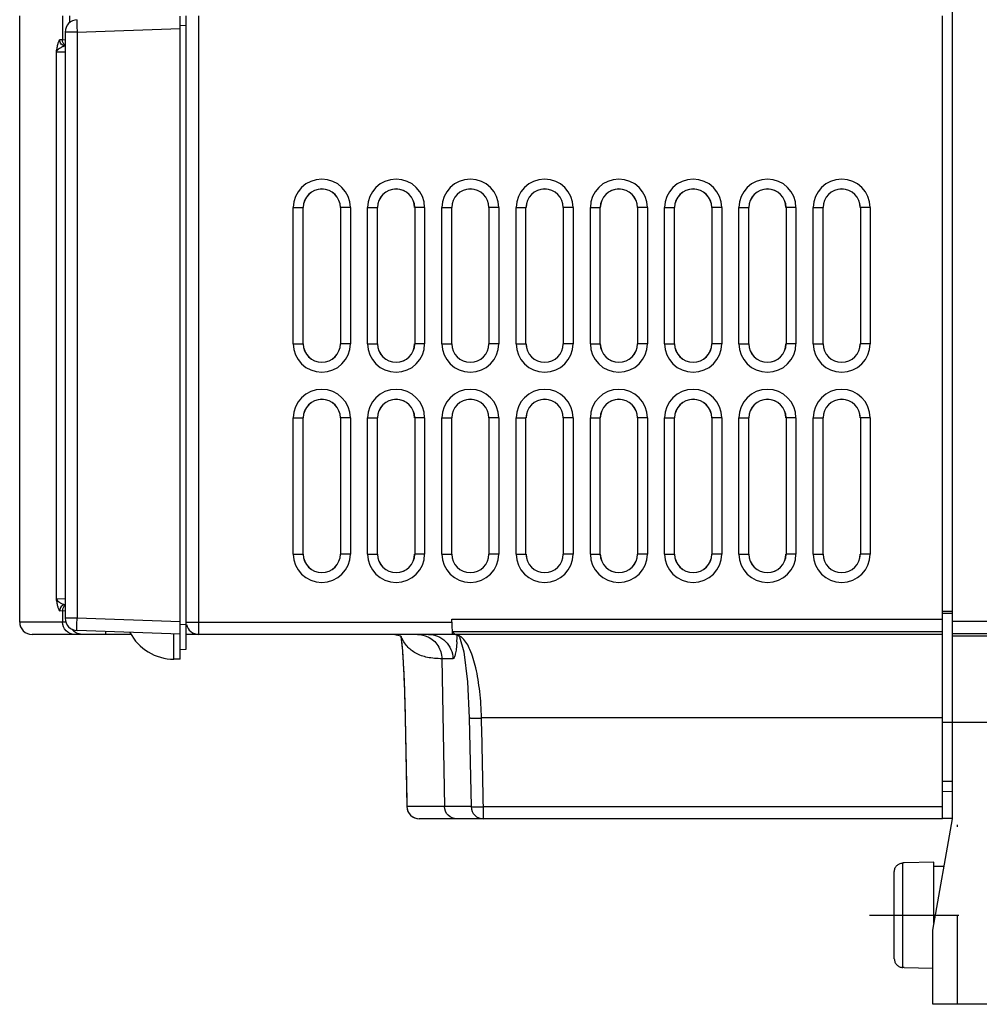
# Model space of a CAD drawing. Header units: millimetres. Extents: x 0 to 1300, y 0 to 1100.
# Tile 28 of 35: x 765 to 842, y 375 to 455. Entities that reach past the tile are written whole.
import ezdxf

# ---------------------------------------------------------------- set-up
doc = ezdxf.new("R2010")
doc.units = ezdxf.units.MM
doc.header["$LTSCALE"] = 71.703704
doc.linetypes.add('CENTER', pattern=[0.6, 0.375, -0.075, 0.075, -0.075])
doc.linetypes.add('HIDDEN', pattern=[0.2, 0.1, -0.1])
doc.layers.add('002_AXIS', color=7, linetype='CONTINUOUS')
doc.layers.add('00_COMPONENTS', color=7, linetype='CONTINUOUS')

msp = doc.modelspace()

# ---------------------------------------------------------------- linework, layer by layer
at = {"layer": '002_AXIS', "color": 7, "linetype": 'CENTER'}
msp.add_line((833.373, 382.19), (840.573, 382.19), dxfattribs=at)
at = {"layer": '00_COMPONENTS', "color": 7, "linetype": 'CONTINUOUS'}
for p, q in [((840.073, 389.99), (840.073, 684.99)), ((764.715, 405.89), (764.715, 454.89)), ((777.675, 402.89), (777.675, 454.872)), ((778.175, 403.69), (778.175, 454.89)), ((839.273, 389.99), (839.273, 454.89)), ((778.175, 454.09), (777.675, 454.103)), ((768.387, 453.582), (768.387, 406.197)), ((840.073, 406.743), (839.273, 406.743)), ((799.631, 405.89), (799.631, 406.122)), ((777.675, 404.907), (769.352, 405.198)), ((778.175, 405.69), (777.675, 405.677)), ((773.756, 404.89), (765.715, 404.89)), ((799.897, 404.89), (778.175, 404.89)), ((795.025, 404.89), (795.48, 404.779)), ((795.48, 404.779), (795.565, 404.719)), ((799.898, 404.89), (799.664, 405.122)), ((799.919, 404.885), (799.898, 404.89)), ((799.925, 404.885), (799.919, 404.885)), ((799.924, 404.885), (800.073, 404.846)), ((777.675, 403.677), (778.175, 403.69)), ((777.675, 402.89), (777.175, 402.89)), ((795.859, 398.149), (795.998, 390.97)), ((801.025, 398.147), (801.181, 390.968)), ((840.073, 392.99), (839.273, 392.99)), ((839.273, 392.204), (840.073, 392.225)), ((839.275, 390.047), (840.074, 390.026)), ((839.273, 389.99), (796.997, 389.99)), ((838.473, 380.99), (840.073, 389.99)), ((836.173, 386.416), (836.058, 386.414)), ((838.573, 386.49), (836.173, 386.435)), ((836.173, 386.416), (836.173, 386.435)), ((838.573, 381.552), (838.573, 386.49)), ((839.389, 386.14), (838.573, 386.14)), ((835.373, 378.669), (835.373, 385.71)), ((838.473, 374.99), (838.473, 380.99)), ((836.173, 377.963), (836.058, 377.966)), ((836.173, 377.944), (836.173, 377.963)), ((838.473, 377.892), (836.173, 377.944)), ((852.363, 374.99), (838.473, 374.99))]:
    msp.add_line(p, q, dxfattribs=at)
at = {"layer": '00_COMPONENTS', "color": 9, "linetype": 'CONTINUOUS'}
for p, q in [((768.167, 454.89), (768.167, 452.942)), ((768.777, 454.367), (768.777, 454.89)), ((779.175, 404.89), (779.175, 454.89)), ((769.352, 453.582), (777.675, 453.873)), ((768.167, 452.942), (767.948, 452.946)), ((768.387, 452.938), (768.167, 452.942)), ((769.352, 453.582), (768.387, 453.582)), ((769.352, 453.582), (769.352, 406.197)), ((767.659, 451.968), (767.659, 407.772)), ((768.383, 451.952), (767.659, 451.968)), ((786.818, 439.39), (787.618, 439.39)), ((786.818, 428.39), (786.818, 439.39)), ((787.618, 428.39), (787.618, 439.39)), ((791.429, 439.39), (790.629, 439.39)), ((790.629, 439.39), (790.629, 428.39)), ((791.429, 439.39), (791.429, 428.39)), ((792.818, 439.39), (793.618, 439.39)), ((792.818, 428.39), (792.818, 439.39)), ((793.618, 428.39), (793.618, 439.39)), ((797.429, 439.39), (796.629, 439.39)), ((796.629, 439.39), (796.629, 428.39)), ((797.429, 439.39), (797.429, 428.39)), ((798.818, 439.39), (799.618, 439.39)), ((798.818, 428.39), (798.818, 439.39)), ((799.618, 428.39), (799.618, 439.39)), ((803.429, 439.39), (802.629, 439.39)), ((802.629, 439.39), (802.629, 428.39)), ((803.429, 439.39), (803.429, 428.39)), ((804.818, 439.39), (805.618, 439.39)), ((804.818, 428.39), (804.818, 439.39)), ((805.618, 428.39), (805.618, 439.39)), ((809.429, 439.39), (808.629, 439.39)), ((808.629, 439.39), (808.629, 428.39)), ((809.429, 439.39), (809.429, 428.39)), ((810.818, 439.39), (811.618, 439.39)), ((810.818, 428.39), (810.818, 439.39)), ((811.618, 428.39), (811.618, 439.39)), ((815.429, 439.39), (814.629, 439.39)), ((814.629, 439.39), (814.629, 428.39)), ((815.429, 439.39), (815.429, 428.39)), ((816.818, 439.39), (817.618, 439.39)), ((816.818, 428.39), (816.818, 439.39)), ((817.618, 428.39), (817.618, 439.39)), ((821.429, 439.39), (820.629, 439.39)), ((820.629, 439.39), (820.629, 428.39)), ((821.429, 439.39), (821.429, 428.39)), ((822.818, 439.39), (823.618, 439.39)), ((822.818, 428.39), (822.818, 439.39)), ((823.618, 428.39), (823.618, 439.39)), ((827.429, 439.39), (826.629, 439.39)), ((826.629, 439.39), (826.629, 428.39)), ((827.429, 439.39), (827.429, 428.39)), ((828.818, 439.39), (829.618, 439.39)), ((828.818, 428.39), (828.818, 439.39)), ((829.618, 428.39), (829.618, 439.39)), ((833.429, 439.39), (832.629, 439.39)), ((832.629, 439.39), (832.629, 428.39)), ((833.429, 439.39), (833.429, 428.39)), ((786.818, 428.39), (787.618, 428.39)), ((791.429, 428.39), (790.629, 428.39)), ((792.818, 428.39), (793.618, 428.39)), ((797.429, 428.39), (796.629, 428.39)), ((798.818, 428.39), (799.618, 428.39)), ((803.429, 428.39), (802.629, 428.39)), ((804.818, 428.39), (805.618, 428.39)), ((809.429, 428.39), (808.629, 428.39)), ((810.818, 428.39), (811.618, 428.39)), ((815.429, 428.39), (814.629, 428.39)), ((816.818, 428.39), (817.618, 428.39)), ((821.429, 428.39), (820.629, 428.39)), ((822.818, 428.39), (823.618, 428.39)), ((827.429, 428.39), (826.629, 428.39)), ((828.818, 428.39), (829.618, 428.39)), ((833.429, 428.39), (832.629, 428.39)), ((786.818, 422.39), (787.618, 422.39)), ((786.818, 411.39), (786.818, 422.39)), ((787.618, 411.39), (787.618, 422.39)), ((791.429, 422.39), (790.629, 422.39)), ((790.629, 422.39), (790.629, 411.39)), ((791.429, 422.39), (791.429, 411.39)), ((792.818, 422.39), (793.618, 422.39)), ((792.818, 411.39), (792.818, 422.39)), ((793.618, 411.39), (793.618, 422.39)), ((797.429, 422.39), (796.629, 422.39)), ((796.629, 422.39), (796.629, 411.39)), ((797.429, 422.39), (797.429, 411.39)), ((798.818, 422.39), (799.618, 422.39)), ((798.818, 411.39), (798.818, 422.39)), ((799.618, 411.39), (799.618, 422.39)), ((803.429, 422.39), (802.629, 422.39)), ((802.629, 422.39), (802.629, 411.39)), ((803.429, 422.39), (803.429, 411.39)), ((804.818, 422.39), (805.618, 422.39)), ((804.818, 411.39), (804.818, 422.39)), ((805.618, 411.39), (805.618, 422.39)), ((809.429, 422.39), (808.629, 422.39)), ((808.629, 422.39), (808.629, 411.39)), ((809.429, 422.39), (809.429, 411.39)), ((810.818, 422.39), (811.618, 422.39)), ((810.818, 411.39), (810.818, 422.39)), ((811.618, 411.39), (811.618, 422.39)), ((815.429, 422.39), (814.629, 422.39)), ((814.629, 422.39), (814.629, 411.39)), ((815.429, 422.39), (815.429, 411.39)), ((816.818, 422.39), (817.618, 422.39)), ((816.818, 411.39), (816.818, 422.39)), ((817.618, 411.39), (817.618, 422.39)), ((821.429, 422.39), (820.629, 422.39)), ((820.629, 422.39), (820.629, 411.39)), ((821.429, 422.39), (821.429, 411.39)), ((822.818, 422.39), (823.618, 422.39)), ((822.818, 411.39), (822.818, 422.39)), ((823.618, 411.39), (823.618, 422.39)), ((827.429, 422.39), (826.629, 422.39)), ((826.629, 422.39), (826.629, 411.39)), ((827.429, 422.39), (827.429, 411.39)), ((828.818, 422.39), (829.618, 422.39)), ((828.818, 411.39), (828.818, 422.39)), ((829.618, 411.39), (829.618, 422.39)), ((833.429, 422.39), (832.629, 422.39)), ((832.629, 422.39), (832.629, 411.39)), ((833.429, 422.39), (833.429, 411.39)), ((786.818, 411.39), (787.618, 411.39)), ((791.429, 411.39), (790.629, 411.39)), ((792.818, 411.39), (793.618, 411.39)), ((797.429, 411.39), (796.629, 411.39)), ((798.818, 411.39), (799.618, 411.39)), ((803.429, 411.39), (802.629, 411.39)), ((804.818, 411.39), (805.618, 411.39)), ((809.429, 411.39), (808.629, 411.39)), ((810.818, 411.39), (811.618, 411.39)), ((815.429, 411.39), (814.629, 411.39)), ((816.818, 411.39), (817.618, 411.39)), ((821.429, 411.39), (820.629, 411.39)), ((822.818, 411.39), (823.618, 411.39)), ((827.429, 411.39), (826.629, 411.39)), ((828.818, 411.39), (829.618, 411.39)), ((833.429, 411.39), (832.629, 411.39)), ((767.659, 407.772), (768.383, 407.795)), ((767.947, 406.805), (768.387, 406.816)), ((768.167, 406.811), (768.167, 405.89)), ((769.352, 406.197), (768.387, 406.197)), ((777.675, 405.906), (769.352, 406.197)), ((799.631, 406.122), (839.273, 406.122)), ((840.073, 406.588), (839.273, 406.588)), ((840.073, 405.964), (918.873, 405.964)), ((768.471, 405.89), (764.715, 405.89)), ((778.175, 405.89), (799.631, 405.89)), ((777.175, 402.89), (777.175, 404.925)), ((799.664, 405.122), (839.273, 405.122)), ((839.273, 404.885), (799.919, 404.885)), ((840.073, 404.964), (918.873, 404.964)), ((840.073, 404.788), (878.915, 404.788)), ((799.712, 402.925), (798.826, 402.925)), ((798.826, 402.925), (799.032, 390.972)), ((795.86, 398.151), (795.859, 398.149)), ((839.273, 398.134), (802.025, 398.134)), ((839.273, 397.791), (918.873, 397.791)), ((795.999, 390.972), (795.998, 390.971)), ((801.181, 390.972), (795.999, 390.972)), ((839.273, 390.955), (802.18, 390.955)), ((802.18, 389.99), (802.18, 390.955)), ((836.058, 377.966), (836.058, 386.414))]:
    msp.add_line(p, q, dxfattribs=at)
at = {"layer": '00_COMPONENTS', "color": 8, "linetype": 'HIDDEN'}
msp.add_line((840.473, 374.99), (840.473, 389.49), dxfattribs=at)
at = {"layer": '00_COMPONENTS', "color": 7, "linetype": 'CONTINUOUS'}
for points in [[(795.509, 404.713), (795.629, 403.571), (795.768, 401.111), (795.859, 398.149)], [(800.073, 404.846), (800.176, 404.777), (800.235, 404.708)], [(800.238, 404.703), (800.602, 403.477), (800.887, 401.055), (801.025, 398.147)]]:
    msp.add_lwpolyline(points, dxfattribs=at)
for centre, radius, start, end in [((769.387, 453.582), 1, 92.0044, 179.99646), ((789.123, 439.39), 1.5, 0, 180), ((795.123, 439.39), 1.5, 0, 180), ((801.123, 439.39), 1.5, 0, 180), ((807.123, 439.39), 1.5, 0, 180), ((813.123, 439.39), 1.5, 0, 180), ((819.123, 439.39), 1.5, 0, 180), ((825.123, 439.39), 1.5, 0, 180), ((831.123, 439.39), 1.5, 0, 180), ((789.123, 428.39), 1.5, 180, 360), ((795.123, 428.39), 1.5, 180, 360), ((801.123, 428.39), 1.5, 180, 360), ((807.123, 428.39), 1.5, 180, 360), ((813.123, 428.39), 1.5, 180, 360), ((819.123, 428.39), 1.5, 180, 360), ((825.123, 428.39), 1.5, 180, 360), ((831.123, 428.39), 1.5, 180, 360), ((789.123, 422.39), 1.5, 0, 180), ((795.123, 422.39), 1.5, 0, 180), ((801.123, 422.39), 1.5, 0, 180), ((807.123, 422.39), 1.5, 0, 180), ((813.123, 422.39), 1.5, 0, 180), ((819.123, 422.39), 1.5, 0, 180), ((825.123, 422.39), 1.5, 0, 180), ((831.123, 422.39), 1.5, 0, 180), ((789.123, 411.39), 1.5, 180, 360), ((795.123, 411.39), 1.5, 180, 360), ((801.123, 411.39), 1.5, 180, 360), ((807.123, 411.39), 1.5, 180, 360), ((813.123, 411.39), 1.5, 180, 360), ((819.123, 411.39), 1.5, 180, 360), ((825.123, 411.39), 1.5, 180, 360), ((831.123, 411.39), 1.5, 180, 360), ((769.387, 406.197), 1, 179.99695, 267.99779), ((765.715, 405.89), 1, 179.99982, 269.99984), ((779.175, 405.89), 1, 190.69687, 270), ((777.175, 406.89), 4, 207.42923, 270), ((796.998, 390.99), 1, 181.05029, 269.99457), ((802.18, 390.99), 1, 181.23979, 270.00005)]:
    msp.add_arc(centre, radius, start, end, dxfattribs=at)
at = {"layer": '00_COMPONENTS', "color": 9, "linetype": 'CONTINUOUS'}
for centre, radius, start, end in [((789.123, 439.39), 2.305, 0, 180), ((795.123, 439.39), 2.305, 0, 180), ((801.123, 439.39), 2.305, 0, 180), ((807.123, 439.39), 2.305, 0, 180), ((813.123, 439.39), 2.305, 0, 180), ((819.123, 439.39), 2.305, 0, 180), ((825.123, 439.39), 2.305, 0, 180), ((831.123, 439.39), 2.305, 0, 180), ((789.123, 439.39), 1.506, 0, 180), ((795.123, 439.39), 1.506, 0, 180), ((801.123, 439.39), 1.506, 0, 180), ((807.123, 439.39), 1.506, 0, 180), ((813.123, 439.39), 1.506, 0, 180), ((819.123, 439.39), 1.506, 0, 180), ((825.123, 439.39), 1.506, 0, 180), ((831.123, 439.39), 1.506, 0, 180), ((789.123, 428.39), 2.305, 180, 360), ((789.123, 428.39), 1.506, 180, 360), ((795.123, 428.39), 2.305, 180, 360), ((795.123, 428.39), 1.506, 180, 360), ((801.123, 428.39), 2.305, 180, 360), ((801.123, 428.39), 1.506, 180, 360), ((807.123, 428.39), 2.305, 180, 360), ((807.123, 428.39), 1.506, 180, 360), ((813.123, 428.39), 2.305, 180, 360), ((813.123, 428.39), 1.506, 180, 360), ((819.123, 428.39), 2.305, 180, 360), ((819.123, 428.39), 1.506, 180, 360), ((825.123, 428.39), 2.305, 180, 360), ((825.123, 428.39), 1.506, 180, 360), ((831.123, 428.39), 2.305, 180, 360), ((831.123, 428.39), 1.506, 180, 360), ((789.123, 422.39), 2.305, 0, 180), ((795.123, 422.39), 2.305, 0, 180), ((801.123, 422.39), 2.305, 0, 180), ((807.123, 422.39), 2.305, 0, 180), ((813.123, 422.39), 2.305, 0, 180), ((819.123, 422.39), 2.305, 0, 180), ((825.123, 422.39), 2.305, 0, 180), ((831.123, 422.39), 2.305, 0, 180), ((789.123, 422.39), 1.506, 0, 180), ((795.123, 422.39), 1.506, 0, 180), ((801.123, 422.39), 1.506, 0, 180), ((807.123, 422.39), 1.506, 0, 180), ((813.123, 422.39), 1.506, 0, 180), ((819.123, 422.39), 1.506, 0, 180), ((825.123, 422.39), 1.506, 0, 180), ((831.123, 422.39), 1.506, 0, 180), ((789.123, 411.39), 2.305, 180, 360), ((789.123, 411.39), 1.506, 180, 360), ((795.123, 411.39), 2.305, 180, 360), ((795.123, 411.39), 1.506, 180, 360), ((801.123, 411.39), 2.305, 180, 360), ((801.123, 411.39), 1.506, 180, 360), ((807.123, 411.39), 2.305, 180, 360), ((807.123, 411.39), 1.506, 180, 360), ((813.123, 411.39), 2.305, 180, 360), ((813.123, 411.39), 1.506, 180, 360), ((819.123, 411.39), 2.305, 180, 360), ((819.123, 411.39), 1.506, 180, 360), ((825.123, 411.39), 2.305, 180, 360), ((825.123, 411.39), 1.506, 180, 360), ((831.123, 411.39), 2.305, 180, 360), ((831.123, 411.39), 1.506, 180, 360), ((769.777, 405.885), 0.999, 215.56392, 224.68216), ((769.774, 405.883), 0.995, 224.72329, 235.80466), ((769.772, 405.88), 0.992, 235.80965, 239.61541), ((791.616, 404.145), 3.945, 7.94243, 9.12364), ((784.567, 405.358), 15.505, 356.09443, 357.70607), ((782.47, 405.446), 17.605, 357.69099, 358.04589), ((796.994, 390.984), 0.993, 223.77236, 226.93444)]:
    msp.add_arc(centre, radius, start, end, dxfattribs=at)
at = {"layer": '00_COMPONENTS', "color": 7, "linetype": 'CONTINUOUS'}
msp.add_ellipse((799.666, 405.89), major_axis=(0, 1), ratio=0.034921, start_param=-4.712389, end_param=-3.141593, dxfattribs=at)
at = {"layer": '00_COMPONENTS', "color": 9, "linetype": 'CONTINUOUS'}
for points, knots in [([(769.352, 454.581), (769.35, 454.581), (769.347, 454.572), (769.343, 454.55), (769.34, 454.492), (769.338, 454.403), (769.337, 454.279), (769.338, 454.13), (769.342, 453.894), (769.347, 453.709), (769.352, 453.582)], [0, 0, 0, 0, 0.005903, 0.020662, 0.077784, 0.170149, 0.294348, 0.445542, 0.618036, 1, 1, 1, 1]), ([(767.948, 452.946), (767.907, 452.947), (767.838, 452.807), (767.783, 452.612), (767.717, 452.304), (767.679, 452.085), (767.659, 451.968)], [0, 0, 0, 0, 0.116922, 0.34884, 0.656426, 1, 1, 1, 1]), ([(768.385, 452.449), (768.269, 452.463), (768.036, 452.583), (767.947, 452.828), (767.948, 452.946)], [0, 0, 0, 0, 0.498373, 1, 1, 1, 1]), ([(768.383, 452.529), (768.317, 452.574), (768.206, 452.7), (768.167, 452.862), (768.167, 452.942)], [0, 0, 0, 0, 0.498883, 1, 1, 1, 1]), ([(768.387, 452.444), (768.304, 452.436), (768.144, 452.381), (767.888, 452.236), (767.714, 452.088), (767.659, 451.968)], [0, 0, 0, 0, 0.279049, 0.557019, 1, 1, 1, 1]), ([(767.659, 407.772), (767.679, 407.656), (767.717, 407.439), (767.783, 407.134), (767.838, 406.941), (767.907, 406.804), (767.947, 406.805)], [0, 0, 0, 0, 0.344589, 0.652212, 0.883475, 1, 1, 1, 1]), ([(767.659, 407.772), (767.714, 407.653), (767.889, 407.506), (768.144, 407.365), (768.305, 407.312), (768.387, 407.306)], [0, 0, 0, 0, 0.443253, 0.721054, 1, 1, 1, 1]), ([(768.386, 407.302), (768.269, 407.288), (768.036, 407.169), (767.947, 406.923), (767.947, 406.805)], [0, 0, 0, 0, 0.498353, 1, 1, 1, 1]), ([(768.383, 407.224), (768.317, 407.179), (768.206, 407.054), (768.167, 406.891), (768.167, 406.811)], [0, 0, 0, 0, 0.49886, 1, 1, 1, 1]), ([(769.352, 405.198), (769.35, 405.198), (769.347, 405.207), (769.343, 405.229), (769.34, 405.287), (769.338, 405.377), (769.337, 405.5), (769.338, 405.649), (769.342, 405.885), (769.347, 406.07), (769.352, 406.197)], [0, 0, 0, 0, 0.005903, 0.020662, 0.077784, 0.170149, 0.294348, 0.445542, 0.618036, 1, 1, 1, 1]), ([(769.155, 404.89), (768.902, 404.89), (768.375, 405.106), (768.167, 405.635), (768.167, 405.89)], [0, 0, 0, 0, 0.497913, 1, 1, 1, 1]), ([(771.694, 404.89), (771.689, 404.89), (771.69, 404.914), (771.683, 404.941), (771.682, 405.003), (771.679, 405.047), (771.678, 405.074)], [0, 0, 0, 0, 0.067819, 0.259291, 0.572348, 1, 1, 1, 1]), ([(795.523, 404.69), (795.526, 404.667), (795.541, 404.558), (795.553, 404.448), (795.562, 404.362)], [0, 0, 0, 0, 0.214654, 1, 1, 1, 1]), ([(798.826, 402.925), (798.432, 402.926), (797.702, 402.979), (796.716, 403.305), (795.965, 403.89), (795.66, 404.423), (795.552, 404.704)], [0, 0, 0, 0, 0.29751, 0.548141, 0.772891, 1, 1, 1, 1]), ([(795.562, 404.362), (795.598, 404.012), (795.663, 403.174), (795.781, 401.105), (795.836, 399.383), (795.86, 398.151)], [0, 0, 0, 0, 0.169334, 0.405545, 1, 1, 1, 1]), ([(797.681, 404.704), (798.012, 404.549), (798.599, 404.038), (798.82, 403.292), (798.826, 402.925)], [0, 0, 0, 0, 0.49854, 1, 1, 1, 1]), ([(797.731, 404.89), (797.986, 404.89), (798.502, 404.788), (799.156, 404.351), (799.598, 403.699), (799.707, 403.182), (799.712, 402.925)], [0, 0, 0, 0, 0.248918, 0.498423, 0.748847, 1, 1, 1, 1]), ([(800.221, 404.791), (800.151, 404.829), (800.05, 404.864), (799.947, 404.881), (799.924, 404.885)], [0, 0, 0, 0, 0.770416, 1, 1, 1, 1]), ([(800.501, 404.584), (800.479, 404.605), (800.393, 404.684), (800.297, 404.751), (800.221, 404.791)], [0, 0, 0, 0, 0.265937, 1, 1, 1, 1]), ([(802.025, 398.134), (802.007, 398.853), (801.919, 400.214), (801.624, 402.076), (801.197, 403.536), (800.762, 404.33), (800.501, 404.584)], [0, 0, 0, 0, 0.320897, 0.607848, 0.837638, 1, 1, 1, 1]), ([(800.036, 404.301), (800.023, 404.109), (799.995, 403.772), (799.918, 403.332), (799.855, 403.069), (799.758, 402.925), (799.712, 402.925)], [0, 0, 0, 0, 0.400378, 0.706767, 0.904984, 1, 1, 1, 1]), ([(801.025, 398.147), (801.026, 398.14), (801.064, 398.142), (801.109, 398.132), (801.207, 398.131), (801.327, 398.128), (801.477, 398.127), (801.712, 398.128), (801.898, 398.131), (802.025, 398.134)], [0, 0, 0, 0, 0.020386, 0.077605, 0.170025, 0.294279, 0.445486, 0.618024, 1, 1, 1, 1]), ([(802.18, 390.955), (802.155, 392.151), (802.1, 394.544), (802.056, 396.937), (802.025, 398.134)], [0, 0, 0, 0, 0.5, 1, 1, 1, 1]), ([(800.02, 389.99), (799.771, 389.99), (799.249, 390.201), (799.037, 390.72), (799.032, 390.972)], [0, 0, 0, 0, 0.497926, 1, 1, 1, 1]), ([(801.181, 390.968), (801.181, 390.961), (801.22, 390.963), (801.264, 390.953), (801.362, 390.952), (801.482, 390.949), (801.633, 390.948), (801.868, 390.949), (802.053, 390.952), (802.18, 390.955)], [0, 0, 0, 0, 0.020412, 0.077607, 0.170119, 0.294242, 0.445465, 0.618158, 1, 1, 1, 1])]:
    msp.add_open_spline(points, degree=3, knots=knots, dxfattribs=at)
for points in [[(769.767, 404.89), (769.595, 404.89), (769.418, 404.938), (769.27, 405.025)], [(796.85, 404.89), (797.134, 404.89), (797.424, 404.825), (797.681, 404.704)], [(795.86, 398.151), (795.907, 395.758), (795.953, 393.365), (795.999, 390.972)], [(795.999, 390.972), (796.003, 390.729), (796.109, 390.473), (796.277, 390.297)], [(796.316, 390.259), (796.494, 390.092), (796.753, 389.99), (796.997, 389.99)]]:
    msp.add_open_spline(points, degree=3, dxfattribs=at)
at = {"layer": '00_COMPONENTS', "color": 7, "linetype": 'CONTINUOUS'}
for points in [[(835.373, 385.71), (835.373, 385.8), (835.409, 385.982), (835.559, 386.214), (835.787, 386.372), (835.968, 386.412), (836.058, 386.414)], [(835.373, 378.669), (835.373, 378.579), (835.409, 378.397), (835.559, 378.166), (835.787, 378.008), (835.968, 377.968), (836.058, 377.966)]]:
    msp.add_open_spline(points, degree=3, knots=[0, 0, 0, 0, 0.250023, 0.500029, 0.75002, 1, 1, 1, 1], dxfattribs=at)

doc.saveas('drawing.dxf')
